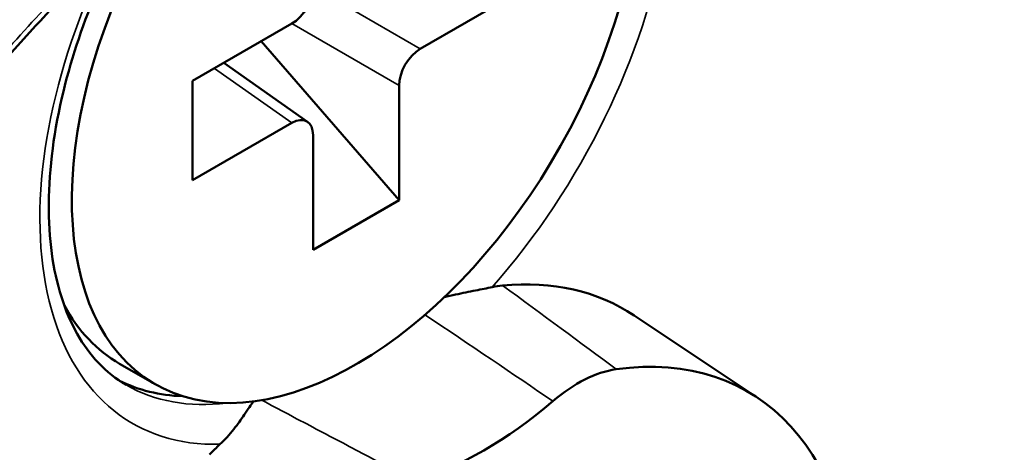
# Model space of a CAD drawing. Header units: millimetres. Extents: x 38 to 2514, y 38 to 1622.
# Tile 224 of 244: x 1787.93 to 1797.73, y 1289.39 to 1293.7. Entities that reach past the tile are written whole.
import ezdxf

# ---------------------------------------------------------------- set-up
doc = ezdxf.new("R2010")
doc.units = ezdxf.units.MM
doc.header["$LTSCALE"] = 7.692308
doc.layers.add('Visible (ISO)', color=7, linetype='Continuous', lineweight=50)
doc.layers.add('Visible Narrow (ISO)', color=7, linetype='Continuous', lineweight=35)

msp = doc.modelspace()

# ---------------------------------------------------------------- linework, layer by layer
at = {"layer": 'Visible (ISO)'}
for p, q in [((1791.9165, 1293.4103), (1792.9033, 1293.9801)), ((1790.6375, 1293.6596), (1789.6506, 1293.0898)), ((1791.7046, 1291.9039), (1790.3342, 1293.4845)), ((1789.9617, 1293.2694), (1790.7949, 1292.6819)), ((1789.6506, 1293.0898), (1789.6506, 1292.1022)), ((1791.7046, 1291.9039), (1791.7046, 1293.0434)), ((1789.6506, 1292.1022), (1790.6375, 1292.6719)), ((1790.8493, 1292.5496), (1790.8493, 1291.4101)), ((1790.8493, 1291.4101), (1791.7046, 1291.9039)), ((1795.2702, 1289.939), (1794.0463, 1290.7545)), ((1789.277, 1290.0709), (1788.9234, 1290.275))]:
    msp.add_line(p, q, dxfattribs=at)
for centre, major_axis, ratio, start_param, end_param in [((1791.277, 1293.535), (2, 3.4641), 0.57735, 1.772763, 6.283512), ((1790.6369, 1293.9045), (0.15, 0.2598), 0.578934, 3.92836, 5.496418), ((1791.9171, 1293.1654), (-0.15, -0.2598), 0.578934, 3.92836, 5.496418), ((1790.6369, 1292.4263), (0.1504, 0.2605), 0.575771, 5.499157, 7.067214), ((1792.3245, 1289.6829), (0.7527, 1.3038), 0.57735, 0.389228, 0.493168), ((1791.277, 1286.1865), (2.6722, 4.6283), 0.57735, 6.246119, 6.672404), ((1790.9234, 1293.7391), (-2, -3.4641), 0.57735, 5.945597, 6.283185), ((1792.5498, 1285.4516), (2.625, 4.5466), 0.57735, 4.28918, 6.706394), ((1793.4847, 1288.8547), (0.7567, 1.3008), 0.576171, 0.424976, 1.025382), ((1790.9234, 1293.7391), (-2.075, -3.594), 0.57735, 0.035413, 0.297878), ((1792.5498, 1292.8001), (2.075, 3.594), 0.57735, 3.690758, 4.163224), ((1790.2295, 1288.4733), (0.7527, 1.3038), 0.57735, 1.077628, 1.181568)]:
    msp.add_ellipse(centre, major_axis=major_axis, ratio=ratio, start_param=start_param, end_param=end_param, dxfattribs=at)
msp.add_ellipse((1792.5498, 1285.4516), major_axis=(-2.05, -3.5507), ratio=0.57735, dxfattribs=at)
for points, knots in [([(1788.7152, 1294.0263), (1788.5676, 1293.6832), (1788.4503, 1293.3355), (1788.2707, 1292.6016), (1788.2208, 1292.2187), (1788.2158, 1291.5208), (1788.2603, 1291.2058), (1788.4301, 1290.6688), (1788.5561, 1290.4497), (1788.7951, 1290.1959), (1788.8882, 1290.1221), (1788.9898, 1290.0634)], [0.986886, 0.986886, 0.986886, 0.986886, 1.252818, 1.252818, 1.562533, 1.562533, 1.870314, 1.870314, 2.184341, 2.184341, 2.356194, 2.356194, 2.356194, 2.356194]), ([(1788.3237, 1293.8879), (1788.283, 1293.8455), (1788.2425, 1293.8027), (1788.1616, 1293.7168), (1788.1212, 1293.6735), (1788.0408, 1293.5865), (1788.0007, 1293.5428), (1787.9208, 1293.4547), (1787.881, 1293.4105), (1787.8015, 1293.3215), (1787.7619, 1293.2767), (1787.7225, 1293.2317)], [0.38380941, 0.38380941, 0.38380941, 0.38380941, 0.39783726, 0.39783726, 0.4118651, 0.4118651, 0.42589294, 0.42589294, 0.43992078, 0.43992078, 0.45394863, 0.45394863, 0.45394863, 0.45394863]), ([(1792.6312, 1291.0371), (1792.583, 1291.026), (1792.5258, 1291.0153), (1792.4027, 1290.9914), (1792.3358, 1290.9781), (1792.2302, 1290.9545), (1792.192, 1290.9455), (1792.1534, 1290.9357)], [-0.08791743, -0.08791743, -0.08791743, -0.08791743, -0.06634124, -0.06634124, -0.04421346, -0.04421346, -0.03197537, -0.03197537, -0.03197537, -0.03197537]), ([(1790.2552, 1289.8993), (1790.2332, 1289.8674), (1790.2032, 1289.8226), (1790.1342, 1289.7215), (1790.1004, 1289.6737), (1790.0177, 1289.5698), (1789.9719, 1289.5188), (1789.9228, 1289.4734)], [-0.06899319, -0.06899319, -0.06899319, -0.06899319, -0.04207198, -0.04207198, -0.02182302, -0.02182302, -0.00008145, -0.00008145, -0.00008145, -0.00008145])]:
    msp.add_open_spline(points, degree=3, knots=knots, dxfattribs=at)
at = {"layer": 'Visible Narrow (ISO)'}
for p, q in [((1790.8493, 1294.0265), (1791.9165, 1293.4103)), ((1790.6375, 1293.6596), (1791.7046, 1293.0434)), ((1789.8673, 1293.2149), (1790.6375, 1292.6719))]:
    msp.add_line(p, q, dxfattribs=at)
for centre, major_axis, ratio, start_param, end_param in [((1791.277, 1286.1865), (6.4327, 11.1417), 0.57735, 4.132257, 6.422722), ((1791.4743, 1286.0726), (6.5823, 11.4009), 0.57735, 3.128528, 6.297071), ((1791.277, 1293.535), (2.225, 3.8538), 0.57735, 4.371886, 6.210356), ((1791.277, 1293.535), (-2.225, -3.8538), 0.57735, 4.911645, 6.623688), ((1791.878, 1285.8395), (-6.7188, -11.6374), 0.57735, 4.3108, 4.380939), ((1792.5041, 1291.1135), (2.9039, -2.115), 0.024569, 1.100961, 1.509), ((1791.7856, 1290.8341), (2.9747, -1.9955), 0.010981, 1.068654, 1.518529), ((1791.0648, 1293.6574), (-2.075, -3.594), 0.57735, 0, 0.409641)]:
    msp.add_ellipse(centre, major_axis=major_axis, ratio=ratio, start_param=start_param, end_param=end_param, dxfattribs=at)
msp.add_open_spline([(1791.863, 1289.1092), (1791.7021, 1289.1933), (1791.5365, 1289.2801), (1791.3678, 1289.3687), (1791.1991, 1289.4573), (1791.0274, 1289.5477), (1790.8474, 1289.6427), (1790.6839, 1289.7289), (1790.5137, 1289.819), (1790.338, 1289.9121)], degree=3, knots=[0, 0, 0, 0, 0.3333333, 0.3333333, 0.3333333, 0.6666667, 0.6666667, 0.6666667, 0.969322, 0.969322, 0.969322, 0.969322], dxfattribs=at)

doc.saveas('drawing.dxf')
